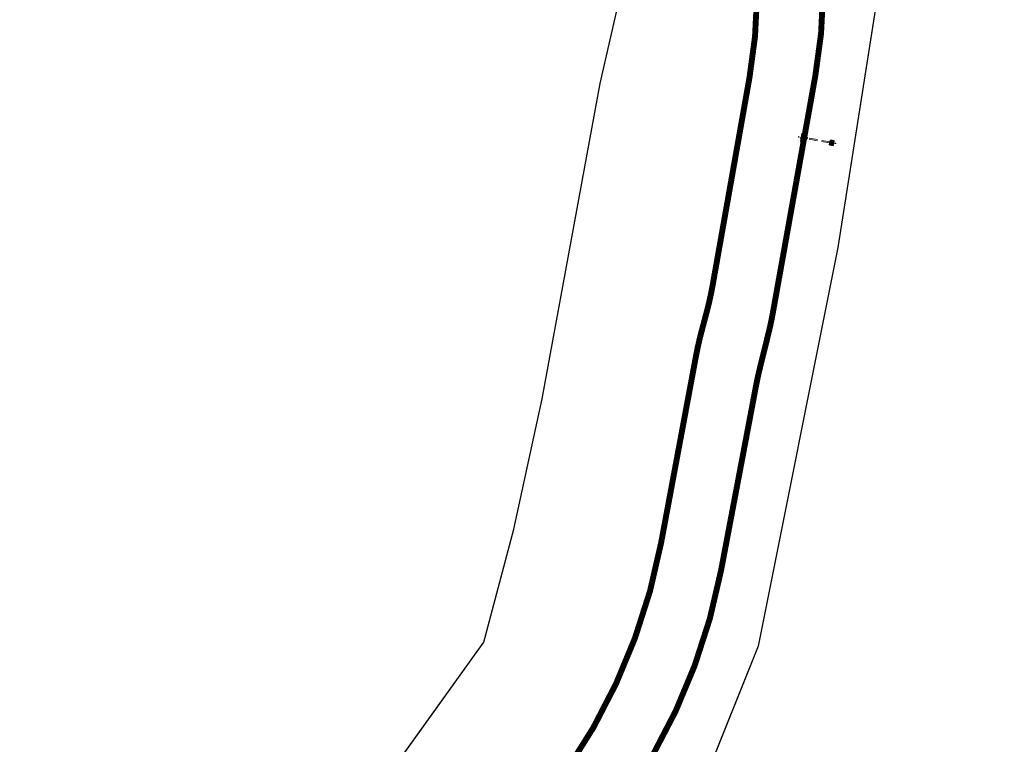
# Model space of a CAD drawing. Header units: metres. Extents: x 765762 to 778382, y 8991640 to 9008294.
# Tile 25 of 33: x 768676 to 769260, y 8996576 to 8997005. Entities that reach past the tile are written whole.
import ezdxf

# ---------------------------------------------------------------- set-up
doc = ezdxf.new("R2010")
doc.units = ezdxf.units.M
doc.header["$XCLIPFRAME"] = 0
for name, pattern in [('CENTER2', [1.125, 0.75, -0.125, 0.125, -0.125]), ('DASHED', [0.75, 0.5, -0.25]), ('Demolished', [0.0048, 0.0032, -0.0016])]:
    doc.linetypes.add(name, pattern=pattern)
for name, color, linetype in [('01_CIVI_302_ALIG1', 3, 'CENTER2'), ('AR_OBRAS CERCA', 7, 'Continuous'), ('AR_OBRAS LEJOS', 5, 'Continuous'), ('Placemark', 7, 'Continuous')]:
    doc.layers.add(name, color=color, linetype=linetype)
for name, color, linetype, lineweight in [('A-ANNO-DIMS', 211, 'Continuous', 5), ('A-DETL-GENF', 92, 'Continuous', 15), ('A-DETL-THIN', 151, 'Continuous', 13), ('A-FLOR', 192, 'Continuous', 9), ('A-FLOR-PATT', 8, 'Continuous', 13), ('A-GENM', 13, 'Continuous', 9), ('G-ANNO-DIMS', 111, 'Continuous', 9)]:
    doc.layers.add(name, color=color, linetype=linetype, lineweight=lineweight)
picture_1 = doc.add_image_def('image10.ecw', size_in_pixel=(22000, 66000))
pattern_1 = [(72.572, (-0.8775, -8.8529), (0.34869, 0.110424), [0.0381, -0.4191]), (17.572, (-0.8775, -8.8529), (-0.211759, 0.325791), [0.03048, -0.33528]), (123.024, (-0.8485, -8.8439), (0.136932, 0.43621), [0.03238, -0.35618]), (68.756, (-0.9165, -8.7589), (0.532905, 0.130462), [0.05715, -0.62865]), (119.208, (-0.8715, -8.7479), (0.248487, 0.6392), [0.04857, -0.53427]), (13.756, (-0.9165, -8.7589), (0.248495, 0.639193), [0.04572, -0.50292]), (43.572, (-0.8595, -8.7629), (0.358506, -0.072469), [0.0381, -0.4191]), (348.572, (-0.8595, -8.7629), (-0.027262, 0.387606), [0.03048, -0.33528]), (94.024, (-0.8295, -8.7689), (0.331242, 0.315132), [0.03238, -0.35618]), (60.072, (-0.8775, -8.8529), (-0.059204, 0.1585266), [0.01676, -0.31445, 0.01676, -0.66015]), (60.072, (-0.8775, -8.8529), (-0.059204, 0.1585266), [-0.34798, -0.3236, 0.01676, -0.31979]), (30.072, (-0.8775, -8.8529), (0.046498, 0.2363074), [0.01676, -0.17729, 0.01676, -0.4351]), (30.072, (-0.8775, -8.8529), (0.046498, 0.2363074), [-0.21082, -0.30683, 0.01676, -0.11151]), (350.072, (-0.9815, -8.8959), (0.2548076, 0.0935088), [0.01676, -0.11024, 0.01676, -0.90526]), (350.072, (-0.9815, -8.8959), (0.2548076, 0.0935088), [-0.14376, -0.37948, 0.01676, -0.50902]), (340.072, (-1.0285, -8.9159), (0.254045, 0.160672), [0.01676, -0.14834, 0.01676, -0.61976]), (340.072, (-1.0285, -8.9159), (0.254045, 0.160672), [-0.18186, -0.24638, 0.01676, -0.35662])]

# ---------------------------------------------------------------- blocks, each defined once
blk = doc.blocks.new('cabezal_inic2')
h = blk.add_hatch(color=254)
h.dxf.hatch_style = 1
h.paths.add_polyline_path([(769716.55, 9000217.25), (769713.75, 9000217.25), (769713.75, 9000216.95), (769716.55, 9000216.95)])
h.paths.add_polyline_path([(769714.35, 9000218.25), (769714.05, 9000218.25), (769713.9, 9000217.25), (769714.22, 9000217.25)])
h.paths.add_polyline_path([(769714.35, 9000219.25), (769714.05, 9000219.25), (769714.05, 9000218.25), (769714.35, 9000218.25)])
h.paths.add_polyline_path([(769715.95, 9000219.25), (769714.35, 9000219.25), (769714.35, 9000218.25), (769715.95, 9000218.25)])
h.paths.add_polyline_path([(769716.25, 9000219.25), (769715.95, 9000219.25), (769715.95, 9000218.25), (769716.25, 9000218.25)])
h.paths.add_polyline_path([(769716.25, 9000218.25), (769715.95, 9000218.25), (769716.08, 9000217.25), (769716.4, 9000217.25)])
at = {"color": 8, "lineweight": 30}
for p, q in [((769714.05, 9000219.25, -59.4), (769713.75, 9000219.25, -59.4)), ((769713.75, 9000219.25, -59.4), (769713.75, 9000216.95, -59.4)), ((769713.75, 9000217.25, -59.4), (769716.55, 9000217.25, -59.4)), ((769716.55, 9000216.95, -59.4), (769713.75, 9000216.95, -59.4)), ((769714.05, 9000218.25, -59.4), (769713.9, 9000217.25, -59.4)), ((769716.25, 9000219.25, -59.4), (769714.05, 9000219.25, -59.4)), ((769714.05, 9000219.25, -59.4), (769714.05, 9000218.25, -59.4)), ((769714.05, 9000218.25, -59.4), (769716.25, 9000218.25, -59.4)), ((769714.22, 9000217.25, -59.4), (769714.35, 9000218.25, -59.4)), ((769714.35, 9000218.25, -59.4), (769714.35, 9000219.25, -59.4)), ((769715.95, 9000219.25, -59.4), (769715.95, 9000218.25, -59.4)), ((769715.95, 9000218.25, -59.4), (769716.08, 9000217.25, -59.4)), ((769716.55, 9000219.25, -59.4), (769716.25, 9000219.25, -59.4)), ((769716.25, 9000218.25, -59.4), (769716.25, 9000219.25, -59.4)), ((769716.4, 9000217.25, -59.4), (769716.25, 9000218.25, -59.4)), ((769716.55, 9000216.95, -59.4), (769716.55, 9000219.25, -59.4)), ((769716.55, 9000217.25, -59.4), (769716.55, 9000217.25, -59.4))]:
    blk.add_line(p, q, dxfattribs=at)
blk = doc.blocks.new('RETORNO_PLANTA')
at = {"lineweight": 30}
h = blk.add_hatch(color=254, dxfattribs=at)
h.dxf.hatch_style = 1
h.paths.add_polyline_path([(-0.63, 0.75), (-1.51, 0.24), (-0.9, -1.24), (0.08, -0.98)])
at = {"layer": 'A-DETL-GENF'}
blk.add_hatch(color=7, dxfattribs=at).paths.add_polyline_path([(-2.9, -1.42), (-2.8, -1.17), (-3.05, -1.06), (-3.01, -1.15), (-3.25, -1.25), (-3.17, -1.43), (-2.94, -1.34)])
at = {"layer": 'A-FLOR-PATT'}
h = blk.add_hatch(dxfattribs=at)
h.set_pattern_fill('FP_1', color=256, style=0, pattern_type=2)
h.set_pattern_definition(pattern_1)
h.paths.add_polyline_path([(-0.01, 0.1), (-0.01, 0.1), (-0.29, -0.01), (-0.29, -0.02)])
h = blk.add_hatch(dxfattribs=at)
h.set_pattern_fill('FP_1', color=256, style=0, pattern_type=2)
h.set_pattern_definition(pattern_1)
h.paths.add_polyline_path([(-0.01, 0.1), (-0.01, 0.1), (-0.29, -0.01), (-0.29, -0.02)])
at = {"layer": 'A-DETL-THIN', "color": 7}
for p, q in [((-3.01, -1.15, 116.5), (-3.25, -1.25, 116.5)), ((-3.25, -1.25, 116.5), (-3.17, -1.43, 116.5)), ((-3.17, -1.43, 116.5), (-2.94, -1.34, 116.5)), ((-2.8, -1.17, 116.5), (-3.05, -1.06, 116.5)), ((-3.05, -1.06, 116.5), (-3.01, -1.15, 116.5)), ((-2.94, -1.34, 116.5), (-2.9, -1.42, 116.5)), ((-2.9, -1.42, 116.5), (-2.8, -1.17, 116.5))]:
    blk.add_line(p, q, dxfattribs=at)
at = {"layer": 'A-FLOR', "linetype": 'Demolished'}
blk.add_line((-0.01, 0.1, 116.5), (-0.01, 0.1, 116.5), dxfattribs=at)
at = {"layer": 'G-ANNO-DIMS'}
for p, q in [((0.51, -1.55, 116.5), (0.52, -1.57, 116.5)), ((0.52, -1.57, 116.5), (0.51, -1.55, 116.5))]:
    blk.add_line(p, q, dxfattribs=at)
at = {"color": 3, "lineweight": 30, "rotation": 112.4913616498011}
blk.add_blockref('cabezal_inic2', (8610085.43, 2731811.75, 59.4), dxfattribs=at)
blk = doc.blocks.new('CHAPALETA_PLANTA')
at = {"layer": 'AR_OBRAS LEJOS', "color": 8}
for p, q in [((-0.38, 0), (-0.38, -0.01)), ((0.38, -0.01), (0.38, 0)), ((-0.5, -0.01), (-0.5, -0.06)), ((-0.42, -0.01), (-0.41, -0.01)), ((-0.37, -0.08), (-0.37, -0.21)), ((-0.36, -0.01), (-0.36, -0.01)), ((-0.34, -0.06), (-0.36, -0.06)), ((-0.36, -0.06), (-0.36, -0.06)), ((-0.36, -0.2), (-0.36, -0.22)), ((-0.36, -0.22), (-0.36, -0.25)), ((-0.35, -0.01), (-0.34, -0.01)), ((-0.35, -0.26), (-0.32, -0.29)), ((-0.34, -0.01), (-0.34, -0.06)), ((-0.34, -0.01), (-0.31, -0.01)), ((-0.31, -0.06), (-0.34, -0.06)), ((-0.31, -0.01), (-0.17, -0.01)), ((-0.17, -0.06), (-0.31, -0.06)), ((-0.25, -0.31), (-0.16, -0.33)), ((-0.17, -0.01), (-0.13, -0.01)), ((-0.13, -0.06), (-0.17, -0.06)), ((-0.1, -0.09), (-0.14, -0.09)), ((-0.14, -0.13), (-0.14, -0.09)), ((-0.14, -0.2), (-0.14, -0.13)), ((-0.14, -0.38), (-0.14, -0.2)), ((-0.14, -0.4), (-0.14, -0.38)), ((-0.14, -0.4), (0.14, -0.4)), ((-0.14, -0.4), (-0.14, -0.4)), ((-0.1, -0.43), (-0.14, -0.4)), ((-0.14, -0.4), (-0.1, -0.4)), ((-0.13, -0.06), (-0.13, -0.01)), ((-0.13, -0.01), (-0.02, -0.01)), ((-0.01, -0.06), (-0.13, -0.06)), ((-0.1, -0.09), (-0.1, -0.13)), ((-0.1, -0.13), (-0.1, -0.2)), ((-0.1, -0.2), (-0.1, -0.38)), ((-0.1, -0.29), (0.1, -0.29)), ((-0.1, -0.38), (-0.1, -0.4)), ((0.1, -0.43), (-0.1, -0.43)), ((-0.08, -0.41), (-0.06, -0.42)), ((-0.08, -0.44), (-0.08, -0.43)), ((0.09, -0.43), (-0.08, -0.43)), ((-0.03, -0.44), (-0.08, -0.44)), ((0.06, -0.4), (-0.06, -0.4)), ((-0.04, -0.43), (0.04, -0.43)), ((-0.03, -0.44), (-0.03, -0.43)), ((-0.02, -0.44), (-0.03, -0.44)), ((0, -0.01), (-0.02, -0.01)), ((-0.02, -0.43), (0.02, -0.43)), ((-0.02, -0.43), (-0.02, -0.43)), ((-0.02, -0.43), (0.02, -0.43)), ((0.02, -0.44), (-0.02, -0.44)), ((-0.01, -0.01), (-0.01, -0.01)), ((-0.01, -0.01), (-0.01, -0.06)), ((-0.01, -0.06), (-0.01, -0.06)), ((0.01, -0.06), (0.01, -0.01)), ((0.01, -0.01), (0.01, -0.01)), ((0.13, -0.06), (0.01, -0.06)), ((0.01, -0.06), (0.01, -0.06)), ((0.02, -0.43), (0.02, -0.43)), ((0.04, -0.44), (0.02, -0.44)), ((0.03, -0.01), (0.13, -0.01)), ((0.04, -0.43), (0.04, -0.44)), ((0.09, -0.44), (0.04, -0.44)), ((0.06, -0.42), (0.08, -0.41)), ((0.09, -0.43), (0.09, -0.44)), ((0.14, -0.09), (0.1, -0.09)), ((0.1, -0.13), (0.1, -0.09)), ((0.1, -0.2), (0.1, -0.13)), ((0.1, -0.38), (0.1, -0.2)), ((0.1, -0.4), (0.1, -0.38)), ((0.14, -0.4), (0.1, -0.43)), ((0.1, -0.4), (0.14, -0.4)), ((0.13, -0.01), (0.13, -0.06)), ((0.13, -0.01), (0.17, -0.01)), ((0.17, -0.06), (0.13, -0.06)), ((0.14, -0.09), (0.14, -0.13)), ((0.14, -0.13), (0.14, -0.2)), ((0.14, -0.2), (0.14, -0.38)), ((0.14, -0.38), (0.14, -0.4)), ((0.14, -0.4), (0.14, -0.4)), ((0.16, -0.33), (0.25, -0.31)), ((0.17, -0.01), (0.31, -0.01)), ((0.31, -0.06), (0.17, -0.06)), ((0.31, -0.01), (0.34, -0.01)), ((0.34, -0.06), (0.31, -0.06)), ((0.32, -0.29), (0.35, -0.26)), ((0.34, -0.06), (0.34, -0.01)), ((0.34, -0.01), (0.35, -0.01)), ((0.36, -0.06), (0.34, -0.06)), ((0.36, -0.01), (0.35, -0.01)), ((0.36, -0.01), (0.36, -0.01)), ((0.36, -0.01), (0.36, -0.01)), ((0.36, -0.06), (0.36, -0.06)), ((0.36, -0.22), (0.36, -0.2)), ((0.36, -0.25), (0.36, -0.22)), ((0.37, -0.21), (0.37, -0.08)), ((0.42, -0.06), (0.41, -0.06)), ((0.5, -0.06), (0.5, -0.01))]:
    blk.add_line(p, q, dxfattribs=at)
at = {"layer": 'AR_OBRAS LEJOS', "color": 8, "flags": 128}
for points in [[(-0.5, -0.01), (-0.5, -0.01), (-0.5, -0.01), (-0.5, -0.01), (-0.5, -0.01), (-0.5, -0.01), (-0.5, -0.01), (-0.5, -0.01), (-0.5, -0.01), (-0.5, -0.01), (-0.5, -0.01), (-0.5, -0.01), (-0.5, -0.01), (-0.5, -0.01), (-0.5, -0.01), (-0.5, -0.01), (-0.5, -0.01), (-0.49, -0.01), (-0.49, -0.01), (-0.49, -0.01), (-0.49, -0.01), (-0.49, -0.01), (-0.49, -0.01), (-0.49, -0.01), (-0.49, -0.01), (-0.49, -0.01), (-0.49, -0.01), (-0.49, -0.01), (-0.49, -0.01), (-0.49, -0.01), (-0.49, -0.01), (-0.49, -0.01), (-0.49, -0.01), (-0.49, -0.01), (-0.49, -0.01), (-0.49, -0.01), (-0.49, -0.01), (-0.49, -0.01), (-0.49, -0.01), (-0.49, -0.01), (-0.49, -0.01)], [(-0.49, -0.06), (-0.49, -0.06), (-0.49, -0.06), (-0.49, -0.06), (-0.49, -0.06), (-0.49, -0.06), (-0.49, -0.06), (-0.49, -0.06), (-0.49, -0.06), (-0.49, -0.06), (-0.49, -0.06), (-0.49, -0.06), (-0.49, -0.06), (-0.49, -0.06), (-0.49, -0.06), (-0.49, -0.06), (-0.49, -0.06), (-0.49, -0.06), (-0.49, -0.06), (-0.49, -0.06), (-0.49, -0.06), (-0.49, -0.06), (-0.49, -0.06), (-0.5, -0.06), (-0.5, -0.06), (-0.5, -0.06), (-0.5, -0.06), (-0.5, -0.06), (-0.5, -0.06), (-0.5, -0.06), (-0.5, -0.06), (-0.5, -0.06), (-0.5, -0.06), (-0.5, -0.06), (-0.5, -0.06), (-0.5, -0.06), (-0.5, -0.06), (-0.5, -0.06), (-0.5, -0.06), (-0.5, -0.06), (-0.5, -0.06)], [(-0.35, -0.01), (-0.35, -0.01), (-0.37, -0.01), (-0.38, -0.01), (-0.39, -0.01), (-0.4, -0.01), (-0.41, -0.01), (-0.42, -0.01), (-0.43, -0.01), (-0.44, -0.01), (-0.45, -0.01), (-0.46, -0.01), (-0.46, -0.01), (-0.47, -0.01), (-0.48, -0.01), (-0.48, -0.01), (-0.48, -0.01), (-0.49, -0.01), (-0.49, -0.01), (-0.49, -0.01), (-0.49, -0.01), (-0.49, -0.01)], [(-0.49, -0.01), (-0.49, -0.01), (-0.49, -0.01), (-0.49, -0.01), (-0.48, -0.01), (-0.48, -0.01), (-0.48, -0.01), (-0.47, -0.01), (-0.47, -0.01)], [(-0.47, -0.06), (-0.47, -0.06), (-0.48, -0.06), (-0.48, -0.06), (-0.48, -0.06), (-0.49, -0.06), (-0.49, -0.06), (-0.49, -0.06), (-0.49, -0.06), (-0.49, -0.06)], [(-0.49, -0.06), (-0.49, -0.06), (-0.49, -0.06), (-0.49, -0.06), (-0.48, -0.06), (-0.48, -0.06), (-0.48, -0.06), (-0.47, -0.06), (-0.47, -0.06), (-0.46, -0.06), (-0.45, -0.06), (-0.44, -0.06), (-0.44, -0.06), (-0.43, -0.06), (-0.42, -0.06), (-0.41, -0.06), (-0.39, -0.06), (-0.38, -0.06), (-0.37, -0.06), (-0.36, -0.06), (-0.34, -0.06), (-0.33, -0.06), (-0.31, -0.06), (-0.3, -0.06), (-0.28, -0.06), (-0.27, -0.06), (-0.25, -0.06), (-0.23, -0.06), (-0.21, -0.06), (-0.2, -0.06), (-0.18, -0.06), (-0.16, -0.06), (-0.14, -0.06), (-0.12, -0.06), (-0.1, -0.06), (-0.08, -0.06), (-0.06, -0.06), (-0.04, -0.06), (-0.02, -0.06), (-0.01, -0.06), (0, -0.06)], [(-0.41, -0.06), (-0.41, -0.06), (-0.42, -0.06)], [(-0.37, -0.08), (-0.37, -0.08), (-0.37, -0.08), (-0.37, -0.08), (-0.37, -0.08), (-0.37, -0.08), (-0.37, -0.08), (-0.37, -0.07), (-0.37, -0.07), (-0.37, -0.07), (-0.37, -0.07), (-0.37, -0.07), (-0.37, -0.07), (-0.37, -0.07), (-0.37, -0.07), (-0.37, -0.07), (-0.37, -0.07), (-0.37, -0.07), (-0.37, -0.07), (-0.37, -0.07), (-0.37, -0.07), (-0.37, -0.07), (-0.37, -0.07), (-0.37, -0.07), (-0.37, -0.06), (-0.37, -0.06), (-0.37, -0.06), (-0.37, -0.06), (-0.38, -0.06), (-0.38, -0.06), (-0.38, -0.06), (-0.38, -0.06), (-0.38, -0.06), (-0.38, -0.06), (-0.38, -0.06), (-0.38, -0.06), (-0.38, -0.06), (-0.38, -0.06), (-0.38, -0.06), (-0.38, -0.06), (-0.38, -0.06)], [(-0.36, -0.22), (-0.36, -0.22), (-0.37, -0.21), (-0.36, -0.19), (-0.34, -0.18), (-0.32, -0.17), (-0.28, -0.16), (-0.24, -0.16), (-0.18, -0.15), (-0.14, -0.15)], [(-0.1, -0.14), (-0.06, -0.14), (0, -0.14)], [(-0.06, -0.4), (-0.06, -0.4), (-0.07, -0.4), (-0.07, -0.41), (-0.08, -0.41), (-0.08, -0.41), (-0.08, -0.41), (-0.08, -0.41), (-0.08, -0.41)], [(-0.06, -0.42), (-0.06, -0.42), (-0.05, -0.42), (-0.05, -0.42), (-0.04, -0.42), (-0.04, -0.43)], [(-0.03, -0.43), (-0.03, -0.43), (-0.03, -0.43), (-0.03, -0.43), (-0.03, -0.43), (-0.03, -0.43), (-0.02, -0.43), (-0.02, -0.43)], [(0.02, -0.01), (0.01, -0.01), (0, -0.01)], [(0, -0.06), (0.02, -0.06), (0.04, -0.06), (0.06, -0.06), (0.08, -0.06), (0.1, -0.06), (0.12, -0.06), (0.14, -0.06), (0.15, -0.06), (0.17, -0.06), (0.19, -0.06), (0.21, -0.06), (0.23, -0.06), (0.24, -0.06), (0.26, -0.06), (0.28, -0.06), (0.29, -0.06), (0.31, -0.06), (0.32, -0.06), (0.34, -0.06)], [(0, -0.14), (0.06, -0.14), (0.1, -0.14)], [(0.02, -0.43), (0.02, -0.43), (0.03, -0.43), (0.03, -0.43), (0.03, -0.43), (0.03, -0.43), (0.03, -0.43), (0.04, -0.43)], [(0.04, -0.43), (0.04, -0.42), (0.05, -0.42), (0.05, -0.42), (0.06, -0.42), (0.06, -0.42)], [(0.08, -0.41), (0.08, -0.41), (0.08, -0.41), (0.08, -0.41), (0.08, -0.41), (0.07, -0.41), (0.07, -0.4), (0.06, -0.4), (0.06, -0.4)], [(0.14, -0.15), (0.18, -0.15), (0.24, -0.16), (0.28, -0.16), (0.32, -0.17), (0.34, -0.18), (0.36, -0.19), (0.37, -0.21), (0.36, -0.22), (0.36, -0.22)], [(0.34, -0.06), (0.35, -0.06), (0.37, -0.06), (0.38, -0.06), (0.39, -0.06), (0.4, -0.06), (0.41, -0.06), (0.42, -0.06), (0.43, -0.06), (0.44, -0.06), (0.45, -0.06), (0.46, -0.06), (0.46, -0.06), (0.47, -0.06), (0.48, -0.06), (0.48, -0.06), (0.48, -0.06), (0.49, -0.06), (0.49, -0.06), (0.49, -0.06), (0.49, -0.06), (0.49, -0.06)], [(0.49, -0.01), (0.49, -0.01), (0.49, -0.01), (0.49, -0.01), (0.48, -0.01), (0.48, -0.01), (0.48, -0.01), (0.47, -0.01), (0.47, -0.01), (0.46, -0.01), (0.45, -0.01), (0.44, -0.01), (0.44, -0.01), (0.43, -0.01), (0.42, -0.01), (0.41, -0.01), (0.39, -0.01), (0.38, -0.01), (0.37, -0.01), (0.36, -0.01)], [(0.38, -0.06), (0.38, -0.06), (0.38, -0.06), (0.38, -0.06), (0.38, -0.06), (0.38, -0.06), (0.38, -0.06), (0.38, -0.06), (0.38, -0.06), (0.38, -0.06), (0.38, -0.06), (0.38, -0.06), (0.37, -0.06), (0.37, -0.06), (0.37, -0.06), (0.37, -0.07), (0.37, -0.07), (0.37, -0.07), (0.37, -0.07), (0.37, -0.07), (0.37, -0.07), (0.37, -0.07), (0.37, -0.07), (0.37, -0.07), (0.37, -0.07), (0.37, -0.07), (0.37, -0.07), (0.37, -0.07), (0.37, -0.07), (0.37, -0.07), (0.37, -0.07), (0.37, -0.07), (0.37, -0.08), (0.37, -0.08), (0.37, -0.08), (0.37, -0.08), (0.37, -0.08), (0.37, -0.08), (0.37, -0.08), (0.37, -0.08)], [(0.41, -0.01), (0.41, -0.01), (0.42, -0.01)], [(0.47, -0.01), (0.47, -0.01), (0.48, -0.01), (0.48, -0.01), (0.48, -0.01), (0.49, -0.01), (0.49, -0.01), (0.49, -0.01), (0.49, -0.01), (0.49, -0.01)], [(0.49, -0.06), (0.49, -0.06), (0.49, -0.06), (0.49, -0.06), (0.48, -0.06), (0.48, -0.06), (0.48, -0.06), (0.47, -0.06), (0.47, -0.06)], [(0.49, -0.01), (0.49, -0.01), (0.49, -0.01), (0.49, -0.01), (0.49, -0.01), (0.49, -0.01), (0.49, -0.01), (0.49, -0.01), (0.49, -0.01), (0.49, -0.01), (0.49, -0.01), (0.49, -0.01), (0.49, -0.01), (0.49, -0.01), (0.49, -0.01), (0.49, -0.01), (0.49, -0.01), (0.49, -0.01), (0.49, -0.01), (0.49, -0.01), (0.49, -0.01), (0.49, -0.01), (0.49, -0.01), (0.49, -0.01), (0.5, -0.01), (0.5, -0.01), (0.5, -0.01), (0.5, -0.01), (0.5, -0.01), (0.5, -0.01), (0.5, -0.01), (0.5, -0.01), (0.5, -0.01), (0.5, -0.01), (0.5, -0.01), (0.5, -0.01), (0.5, -0.01), (0.5, -0.01), (0.5, -0.01), (0.5, -0.01), (0.5, -0.01)], [(0.5, -0.06), (0.5, -0.06), (0.5, -0.06), (0.5, -0.06), (0.5, -0.06), (0.5, -0.06), (0.5, -0.06), (0.5, -0.06), (0.5, -0.06), (0.5, -0.06), (0.5, -0.06), (0.5, -0.06), (0.5, -0.06), (0.5, -0.06), (0.5, -0.06), (0.5, -0.06), (0.49, -0.06), (0.49, -0.06), (0.49, -0.06), (0.49, -0.06), (0.49, -0.06), (0.49, -0.06), (0.49, -0.06), (0.49, -0.06), (0.49, -0.06), (0.49, -0.06), (0.49, -0.06), (0.49, -0.06), (0.49, -0.06), (0.49, -0.06), (0.49, -0.06), (0.49, -0.06), (0.49, -0.06), (0.49, -0.06), (0.49, -0.06), (0.49, -0.06), (0.49, -0.06), (0.49, -0.06), (0.49, -0.06), (0.49, -0.06), (0.49, -0.06)]]:
    blk.add_lwpolyline(points, dxfattribs=at)
at = {"layer": 'AR_OBRAS LEJOS', "color": 8}
for centre, major_axis, start_param, end_param in [((0, -0.2), (0.356, 0), 1.968804, 3.233992), ((0, -0.22), (0.356, 0), 1.969208, 3.233992), ((0, -0.22), (0.356, 0), 1.968804, 3.158322), ((0, -0.25), (0.356, 0), 1.969208, 3.138616), ((0, -0.22), (0.356, 0), 3.164307, 3.233992), ((0, -0.25), (0.356, 0), 3.141593, 3.312703), ((0, -0.25), (0.356, 0), 3.316333, 3.36008), ((0, -0.28), (0.325, 0), 2.010113, 4.128649), ((0, -0.28), (0.288, 0), 2.072706, 3.647332), ((0, -0.32), (0.186, 0), 2.410364, 3.641129), ((0, -0.32), (0.186, 0), 3.647332, 3.872821), ((0, -0.2), (0.356, 0), 1.570796, 1.843403), ((0, -0.22), (0.356, 0), 1.570796, 1.843663), ((0, -0.22), (0.356, 0), 1.570796, 1.843403), ((0, -0.25), (0.356, 0), 1.570796, 1.843663), ((0, -0.28), (0.325, 0), 1.570796, 1.870468), ((0, -0.28), (0.288, 0), 1.570796, 1.910726), ((0, -0.32), (0.186, 0), 1.570796, 1.890118), ((0, -0.2), (0.356, 0), 1.29819, 1.570796), ((0, -0.22), (0.356, 0), 1.29793, 1.570796), ((0, -0.22), (0.356, 0), 1.29819, 1.570796), ((0, -0.25), (0.356, 0), 1.29793, 1.570796), ((0, -0.28), (0.325, 0), 1.271125, 1.570796), ((0, -0.28), (0.288, 0), 1.230867, 1.570796), ((0, -0.32), (0.186, 0), 1.251475, 1.570796), ((0, -0.2), (0.356, 0), 0, 1.172788), ((0, -0.22), (0.356, 0), 0, 1.172385), ((0, -0.22), (0.356, 0), 6.266456, 7.455974), ((0, -0.25), (0.356, 0), 6.112075, 7.45557), ((0, -0.28), (0.325, 0), 5.296129, 7.414665), ((0, -0.28), (0.288, 0), 5.777446, 7.352072), ((0, -0.32), (0.186, 0), 5.783649, 7.014414), ((0, -0.32), (0.186, 0), 5.551957, 5.777446), ((0, -0.2), (0.356, 0), 6.190786, 6.280212), ((0, -0.22), (0.356, 0), 6.190786, 6.280209), ((0, -0.22), (0.356, 0), 6.190786, 6.260471), ((0, -0.25), (0.356, 0), 6.064698, 6.108445)]:
    blk.add_ellipse(centre, major_axis=major_axis, ratio=0.173648, start_param=start_param, end_param=end_param, dxfattribs=at)
blk = doc.blocks.new('*U159')
h = blk.add_hatch(color=254)
h.dxf.hatch_style = 1
h.paths.add_polyline_path([(-2.62, -1.78), (-3.11, -0.6), (-1.25, 1.83), (-0.93, 2.25), (-0.79, 1.93), (-2.73, -0.59), (-2.35, -1.51), (0.8, -1.93), (0.93, -2.25), (0.41, -2.18)])
h = blk.add_hatch(color=254)
h.dxf.hatch_style = 1
h.paths.add_polyline_path([(-1.99, -1.56), (0.29, -1.86), (-1.11, 1.52), (-2.52, -0.31)])
h.paths.add_polyline_path([(-2.11, -1.02), (-2.12, -1.03), (-2.14, -0.99), (-2.21, -0.81), (-2.21, -0.81), (-2.23, -0.77), (-2.22, -0.77), (-2.18, -0.8), (-2.18, -0.81), (-2.16, -0.8), (-2.14, -0.85), (-2.14, -0.86), (-2.12, -0.9), (-2.11, -0.91), (-2.09, -0.96), (-2.11, -0.97), (-2.11, -0.98)], flags=16)
h.paths.add_polyline_path([(-2.19, -0.84), (-2.19, -0.83), (-2.19, -0.82), (-2.19, -0.82), (-2.17, -0.84), (-2.16, -0.85), (-2.16, -0.86), (-2.13, -0.92), (-2.13, -0.93), (-2.13, -0.94), (-2.13, -0.97), (-2.13, -0.97), (-2.14, -0.96), (-2.14, -0.95)], flags=0)
h.paths.add_polyline_path([(-2.13, -0.91), (-2.13, -0.91), (-2.13, -0.91)], flags=0)
h.paths.add_polyline_path([(-2.13, -0.91), (-2.14, -0.86), (-2.15, -0.87), (-2.15, -0.87), (-2.13, -0.9)], flags=0)
h = blk.add_hatch(color=254)
h.dxf.hatch_style = 1
h.paths.add_polyline_path([(0.29, -1.86), (0.8, -1.93), (-0.79, 1.93), (-1.11, 1.52)])
h = blk.add_hatch(color=254)
h.dxf.hatch_style = 1
h.paths.add_polyline_path([(-3.28, -0.82), (-3.11, -0.6), (-3.06, -0.73)])
h.paths.add_polyline_path([(-2.9, -1.74), (-3.28, -0.82), (-3.06, -0.73), (-2.68, -1.65)])
h.paths.add_polyline_path([(-2.9, -1.74), (-2.9, -1.74), (-2.68, -1.65), (-2.62, -1.78)])
at = {"layer": 'A-DETL-GENF'}
blk.add_hatch(color=7, dxfattribs=at).paths.add_polyline_path([(1.62, 0.5), (1.73, 0.76), (1.47, 0.86), (1.51, 0.77), (1.27, 0.68), (1.35, 0.49), (1.59, 0.59)])
at = {"color": 3, "linetype": 'DASHED', "ltscale": 10}
for p, q in [((-15.91, -6.25), (-3.21, -0.99)), ((-15.67, -6.83), (-2.97, -1.57))]:
    blk.add_line(p, q, dxfattribs=at)
at = {"layer": 'A-DETL-THIN', "color": 7}
for p, q in [((1.51, 0.77), (1.27, 0.68)), ((1.27, 0.68), (1.35, 0.49)), ((1.35, 0.49), (1.59, 0.59)), ((1.73, 0.76), (1.47, 0.86)), ((1.47, 0.86), (1.51, 0.77)), ((1.59, 0.59), (1.62, 0.5)), ((1.62, 0.5), (1.73, 0.76))]:
    blk.add_line(p, q, dxfattribs=at)
at = {"layer": 'AR_OBRAS CERCA', "color": 8, "lineweight": 25}
for p, q in [((-0.93, 2.25), (-3.11, -0.6)), ((-1.25, 1.83), (-3.11, -0.6)), ((-2.73, -0.59), (-0.79, 1.93)), ((-1.11, 1.52), (0.29, -1.86)), ((-0.93, 2.25), (0.93, -2.25)), ((-3.11, -0.6), (-3.28, -0.82)), ((-2.9, -1.74), (-3.28, -0.82)), ((-3.11, -0.6), (-2.62, -1.78)), ((-2.62, -1.78), (-2.9, -1.74)), ((-2.35, -1.51), (-2.73, -0.59)), ((-2.62, -1.78), (0.76, -2.22)), ((-2.35, -1.51), (0.8, -1.93)), ((0.93, -2.25), (0.41, -2.18))]:
    blk.add_line(p, q, dxfattribs=at)
at = {"layer": 'AR_OBRAS CERCA', "color": 8, "lineweight": 25, "flags": 128}
for points in [[(-3.06, -0.73), (-3.28, -0.82)], [(-2.68, -1.65), (-2.9, -1.74)], [(-2.8, -0.43), (-2.27, -1.68)]]:
    blk.add_lwpolyline(points, dxfattribs=at)
at = {"layer": 'A-ANNO-DIMS'}
blk.add_blockref('RETORNO_PLANTA', (-15.79, -6.54), dxfattribs=at)
at = {"layer": 'A-GENM', "color": 3, "xscale": -1, "rotation": 112.6213181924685}
blk.add_blockref('CHAPALETA_PLANTA', (-2.54, -1.05, 27), dxfattribs=at)

msp = doc.modelspace()

# ---------------------------------------------------------------- linework, layer by layer
at = {"color": 252, "true_color": 0x9a9a93, "flags": 128}
msp.add_lwpolyline([(769194.55, 8997083.577), (769161.006, 8996870.125), (769113.814, 8996633.998), (769082.36, 8996555.775), (769014.719, 8996387.961), (768922.568, 8996162.834), (768917.882, 8996223.115), (768908.632, 8996237.186), (768816.939, 8996246.03), (768821.132, 8996308.689), (768847.688, 8996435.727), (768872.98, 8996527.343), (768951.244, 8996636.409), (768969.006, 8996703.375), (768985.753, 8996780.488), (769020.241, 8996967.382), (769035.272, 8997033.067)], dxfattribs=at)
at = {"layer": '01_CIVI_302_ALIG1', "color": 0, "linetype": 'ByBlock', "lineweight": -3, "ltscale": 5, "const_width": 3.5, "flags": 128}
for points in [[(768826.786, 8995303.468), (768791.71, 8995406.356, -0.0094876), (768787.085, 8995420.813), (768756.437, 8995523.286, -0.0075777), (768752.315, 8995537.869), (768726.261, 8995635.689, -0.2042564), (768754.14, 8995829.773), (768787.501, 8995884.724, 0.0701978), (768853.63, 8996038.779, 0.0096508), (768870.793, 8996107.13, -0.0301179), (768877.605, 8996130.219), (768879.43, 8996135.262, 0.0756726), (768894.089, 8996209.062), (768895.86, 8996248.384, -0.1408319), (768957.564, 8996431.603), (769035.831, 8996544.867, 0.1047463), (769091.775, 8996678.698), (769112.496, 8996788.091, -0.013789), (769114.847, 8996798.866), (769119.836, 8996819.049, 0.0162565), (769122.545, 8996831.765), (769147.632, 8996971.747, 0.1275354), (769136.144, 8997121.901)], [(768792.472, 8995286.454), (768739.337, 8995447.122, -0.0146411), (768730.962, 8995475.175, 0.0050095), (768688.664, 8995627.507, -0.2084151), (768716.645, 8995841.403), (768757.086, 8995908.712, 0.0785335), (768821.46, 8996067.903), (768831.255, 8996110.206, -0.0316547), (768838.509, 8996134.442), (768840.829, 8996140.717, 0.0766143), (768856.049, 8996215.348), (768858.284, 8996261.618, -0.1394818), (768919.524, 8996443.113), (769000.555, 8996560.896, 0.10489), (769056.258, 8996695.038), (769076.928, 8996805.756, -0.0186195), (769080.204, 8996820.281), (769083.306, 8996831.987, 0.020868), (769086.904, 8996848.282), (769108.681, 8996971.033, 0.1265152), (769097.697, 8997115.06)]]:
    msp.add_lwpolyline(points, format="xyb", dxfattribs=at)
at = {"layer": 'Placemark'}
msp.add_point((769139, 8996935), dxfattribs=at)
msp.add_point((769139, 8996935), dxfattribs=at)

# ---------------------------------------------------------------- block references
at = {"layer": 'A-ANNO-DIMS', "rotation": 147.3478730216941}
msp.add_blockref('*U159', (769139.48, 8996935.431, 19.082), dxfattribs=at)

# ---------------------------------------------------------------- pictures from other files: only their frames are drawn
image = msp.add_image(picture_1, insert=(768802.792, 8996081.13), size_in_units=(495, 1485))
image.set_boundary_path([(628.25, 58670.61), (814.6, 55885.76), (1994.84, 50239.64), (3118.95, 46167.8), (6597.35, 41320.455), (7386.75, 38344.16), (8131.09, 34916.935), (9663.86, 26610.51), (10331.94, 23691.19), (9201.53, 20483.29), (9165.05, 17202.5), (10388.35, 11044.31), (10889.91, 9686.425), (14258.98, 3369.76), (15941.63, 406.42), (16633.62, 51.43), (19856.87, 1598.79), (20303.03, 2345.18), (19110.48, 9350.36), (17153.79, 12121.38), (16851.9, 13738.72), (17108.14, 15974.14), (17667.19, 18069.88), (17410.96, 21446.3), (15920.12, 30933.05), (13822.68, 41427.585), (12424.74, 44904.18), (9418.46, 52362.58), (5322.84, 62368.22), (5114.58, 59689.07), (4703.49, 59063.7), (628.25, 58670.61)])

doc.saveas('drawing.dxf')
